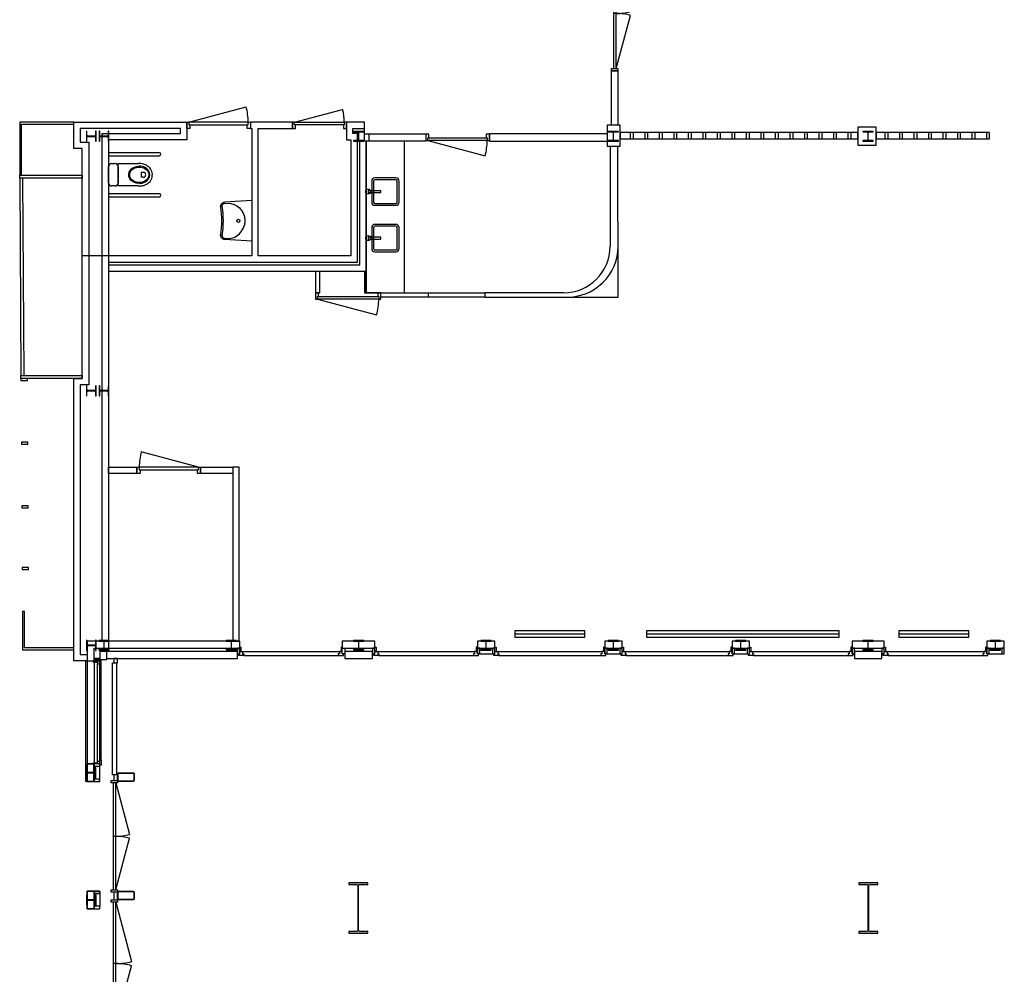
# Model space of a CAD drawing. Header units: millimetres. Extents: x 7256 to 213640, y 21030 to 164335.
# Tile 49 of 70: x 156067 to 171531, y 107285 to 122285. Entities that reach past the tile are written whole.
import ezdxf

# ---------------------------------------------------------------- set-up
doc = ezdxf.new("R2010")
doc.units = ezdxf.units.MM
doc.header["$LTSCALE"] = 100
for name, color, linetype in [('AA28----_KONSTRUKTIE', 252, 'Continuous'), ('AL21----_BUITENWAND', 3, 'Continuous'), ('AL22----_BINNENWAND', 2, 'Continuous'), ('AL28----_KONSTRUKTIE_BETON', 3, 'Continuous'), ('AL28----_KONSTRUKTIE_STAAL', 1, 'Continuous'), ('AL31----_BUITENKOZIJNEN', 1, 'Continuous'), ('AL32----_BINNENKOZIJNEN', 1, 'Continuous'), ('AL51----_RADIATOREN', 8, 'Continuous'), ('AL73----_KEUKEN', 7, 'Continuous'), ('AL74----_SANITAIR', 7, 'Continuous')]:
    doc.layers.add(name, color=color, linetype=linetype)

# ---------------------------------------------------------------- blocks, each defined once
blk = doc.blocks.new('HEA 160')
at = {"layer": 'AA28----_KONSTRUKTIE'}
h = blk.add_hatch(color=256, dxfattribs=at)
h.dxf.hatch_style = 1
h.paths.add_polyline_path([(80, -76), (80, -67), (18, -67, -0.414214), (3, -52), (3, 52, -0.414214), (18, 67), (80, 67), (80, 76), (-80, 76), (-80, 67), (-18, 67, -0.414214), (-3, 52), (-3, -52, -0.414214), (-18, -67), (-80, -67), (-80, -76)])
at = {"layer": 'AL28----_KONSTRUKTIE_STAAL'}
blk.add_lwpolyline([(-80, 76), (-80, 67), (-18, 67, -0.414214), (-3, 52), (-3, -52, -0.414214), (-18, -67), (-80, -67), (-80, -76), (80, -76), (80, -67), (18, -67, -0.414214), (3, -52), (3, 52, -0.414214), (18, 67), (80, 67), (80, 76)], format="xyb", close=True, dxfattribs=at)
blk = doc.blocks.new('*U156')
at = {"layer": 'AL32----_BINNENKOZIJNEN'}
for points in [[(-850, -50), (-815, -50), (-815, -9), (-800, -9), (-800, 50), (-850, 50)], [(-50, 50), (-50, -9), (-35, -9), (-35, -50), (0, -50), (0, 50)], [(-815, -9), (-35, -9), (-35, -50), (-815, -50)]]:
    blk.add_lwpolyline(points, close=True, dxfattribs=at)
blk.add_lwpolyline([(-35, -50), (-788, -252)], dxfattribs=at)
blk.add_arc((-35, -50), 780, 180, 195, dxfattribs=at)
blk = doc.blocks.new('*U151')
at = {"layer": 'AL32----_BINNENKOZIJNEN'}
blk.add_lwpolyline([(-965, 50), (-67, 291)], dxfattribs=at)
for points in [[(-1000, 50), (-965, 50), (-965, 9), (-950, 9), (-950, -50), (-1000, -50)], [(-965, 9), (-35, 9), (-35, 50), (-965, 50)], [(-50, -50), (-50, 9), (-35, 9), (-35, 50), (0, 50), (0, -50)]]:
    blk.add_lwpolyline(points, close=True, dxfattribs=at)
blk.add_arc((-965, 50), 930, 0, 15, dxfattribs=at)
blk = doc.blocks.new('*U130')
at = {"layer": 'AL32----_BINNENKOZIJNEN'}
for points in [[(-1000, -50), (-965, -50), (-965, -9), (-950, -9), (-950, 50), (-1000, 50)], [(-50, 50), (-50, -9), (-35, -9), (-35, -50), (0, -50), (0, 50)], [(-965, -9), (-35, -9), (-35, -50), (-965, -50)]]:
    blk.add_lwpolyline(points, close=True, dxfattribs=at)
blk.add_lwpolyline([(-965, -50), (-67, -291)], dxfattribs=at)
blk.add_arc((-965, -50), 930, 345, 0, dxfattribs=at)
blk = doc.blocks.new('*U160')
at = {"layer": 'AL32----_BINNENKOZIJNEN'}
for points in [[(-1030, -50), (-995, -50), (-995, -9), (-980, -9), (-980, 50), (-1030, 50)], [(-50, 50), (-50, -9), (-35, -9), (-35, -50), (0, -50), (0, 50)], [(-995, -9), (-35, -9), (-35, -50), (-995, -50)]]:
    blk.add_lwpolyline(points, close=True, dxfattribs=at)
blk.add_lwpolyline([(-995, -50), (-68, -298)], dxfattribs=at)
blk.add_arc((-995, -50), 960, 345, 0, dxfattribs=at)
blk = doc.blocks.new('*U166')
at = {"layer": 'AL32----_BINNENKOZIJNEN'}
for points in [[(-1765, 21), (-929, 245)], [(-35, 21), (-870, 245)], [(-900, 21), (-900, -21)]]:
    blk.add_lwpolyline(points, dxfattribs=at)
for points in [[(-1800, 50), (-1765, 50), (-1765, -50), (-1800, -50)], [(-1765, 21), (-1765, -21), (-35, -21), (-35, 21)], [(-35, 50), (0, 50), (0, -50), (-35, -50)]]:
    blk.add_lwpolyline(points, close=True, dxfattribs=at)
for centre, start, end in [((-1765, 21), 359.9992, 15), ((-35, 21), 164.9983, 179.9992)]:
    blk.add_arc(centre, 865, start, end, dxfattribs=at)
blk = doc.blocks.new('*U199')
at = {"layer": 'AL31----_BUITENKOZIJNEN'}
for points in [[(-1750, 50), (-1715, 50), (-1715, -50), (-1750, -50)], [(-1715, 21), (-1715, -21), (-35, -21), (-35, 21)], [(-35, 50), (0, 50), (0, -50), (-35, -50)]]:
    blk.add_lwpolyline(points, close=True, dxfattribs=at)
for points in [[(-875, 21), (-875, -21)], [(-1715, -21), (-904, -238)], [(-35, -21), (-846, -238)]]:
    blk.add_lwpolyline(points, dxfattribs=at)
for centre, start, end in [((-1715, -21), 345, 0), ((-35, -21), 180, 195)]:
    blk.add_arc(centre, 840, start, end, dxfattribs=at)
blk = doc.blocks.new('*U200')
at = {"layer": 'AL31----_BUITENKOZIJNEN'}
for points in [[(-1965, 21), (-1033, 270)], [(-35, 21), (-967, 270)], [(-1000, 21), (-1000, -21)]]:
    blk.add_lwpolyline(points, dxfattribs=at)
for points in [[(-2000, 50), (-1965, 50), (-1965, -50), (-2000, -50)], [(-1965, 21), (-1965, -21), (-35, -21), (-35, 21)], [(-35, 50), (0, 50), (0, -50), (-35, -50)]]:
    blk.add_lwpolyline(points, close=True, dxfattribs=at)
for centre, start, end in [((-1965, 21), 359.9993, 15), ((-35, 21), 165, 180.0007)]:
    blk.add_arc(centre, 965, start, end, dxfattribs=at)
blk = doc.blocks.new('*U131')
at = {"layer": 'AL32----_BINNENKOZIJNEN'}
blk.add_lwpolyline([(-35, 50), (-933, 291)], dxfattribs=at)
for points in [[(-1000, 50), (-965, 50), (-965, 9), (-950, 9), (-950, -50), (-1000, -50)], [(-965, 9), (-35, 9), (-35, 50), (-965, 50)], [(-50, -50), (-50, 9), (-35, 9), (-35, 50), (0, 50), (0, -50)]]:
    blk.add_lwpolyline(points, close=True, dxfattribs=at)
blk.add_arc((-35, 50), 930, 165, 180, dxfattribs=at)
blk = doc.blocks.new('74 Wastafel Miva')
at = {"layer": 'AL74----_SANITAIR', "transparency": 33554687}
for p, q in [((0, 320), (-422, 295)), ((0, 320), (0, -320)), ((-116, 67), (-113, 56)), ((-113, 56), (-112, 45)), ((-112, 45), (-110, 33)), ((-110, 33), (-109, 22)), ((-109, 22), (-109, 11)), ((-109, 11), (-109, 0)), ((-109, 0), (-109, -11)), ((-113, -56), (-116, -67)), ((-112, -45), (-113, -56)), ((-110, -33), (-112, -45)), ((-109, -22), (-110, -33)), ((-109, -11), (-109, -22)), ((0, -320), (-422, -295))]:
    blk.add_line(p, q, dxfattribs=at)
blk.add_circle((-210, 0), 24.5, dxfattribs=at)
at = {"layer": 'AL74----_SANITAIR', "transparency": 33554687, "extrusion": (0, 0, -1)}
for centre, radius, start, end in [((418, 225), 70, 350.779, 86.659), ((419, 230), 45, 350.574, 73.274), ((378, 11), 268, 78.363, 167.969), ((418, -225), 70, 273.341, 9.221)]:
    blk.add_arc(centre, radius, start, end, dxfattribs=at)
at = {"layer": 'AL74----_SANITAIR', "transparency": 33554687}
for centre, radius, start, end in [((-1807, 0), 1337, 350.7785, 9.2215), ((-1807, 0), 1362, 350.5736, 9.4264), ((-378, -11), 268, 258.363, 347.969), ((-419, -230), 45, 170.574, 253.274)]:
    blk.add_arc(centre, radius, start, end, dxfattribs=at)
blk = doc.blocks.new('74 Armsteun_ Miva')
at = {"layer": 'AL74----_SANITAIR', "transparency": 33554687}
for p, q in [((10427, 1131), (9627, 1131)), ((9627, 1131), (9627, 1086)), ((9627, 1086), (10427, 1086))]:
    blk.add_line(p, q, dxfattribs=at)
blk.add_arc((10427, 1109), 22.5, 270, 90, dxfattribs=at)
blk = doc.blocks.new('74_Toiletpot')
at = {"layer": 'AL74----_SANITAIR', "transparency": 33554687}
for points in [[(319, -177), (0, -177), (0, 177), (319, 177)], [(400, -41), (369, -41), (369, 41), (400, 41)]]:
    blk.add_lwpolyline(points, dxfattribs=at)
for points in [[(319, -177, 0.139383), (446, -150, 0.303167), (539, 7, 0.262403), (446, 148, 0.126345), (319, 177)], [(333, -136, -0.125981), (239, -113, -0.304146), (169, 5, -0.261834), (240, 111, -0.111638), (333, 136, -0.126444)], [(333, -121, -0.127566), (246, -100, -0.304652), (184, 4, -0.261523), (247, 98, -0.110336), (333, 121, -0.110336), (420, 98, -0.261523), (483, 4, -0.304652), (421, -100, -0.126731), (333, -121, 0.126731)], [(333, -136, 0.125981), (427, -113, 0.304146), (498, 5, 0.261834), (427, 111, 0.111638), (333, 136, 0.126444)]]:
    blk.add_lwpolyline(points, format="xyb", dxfattribs=at)
blk.add_arc((394, 0), 42, 279.2709, 80.7291, dxfattribs=at)
blk = doc.blocks.new('74_Stortbak')
at = {"layer": 'AL74----_SANITAIR', "transparency": 33554687}
for p, q in [((-100, 181), (-50, 181)), ((-150, -123), (-150, 131)), ((0, 131), (0, -131)), ((-50, -173), (-100, -173))]:
    blk.add_line(p, q, dxfattribs=at)
for centre, start, end in [((-100, 131), 90, 180), ((-50, 131), 0, 90), ((-100, -123), 180, 270), ((-50, -123), 270, 0)]:
    blk.add_arc(centre, 50, start, end, dxfattribs=at)
blk = doc.blocks.new('WC 24')
at = {"layer": 'AL74----_SANITAIR'}
blk.add_blockref('74_Stortbak', (150, -8), dxfattribs=at)
at = {"layer": 'AL74----_SANITAIR', "transparency": 33554687}
blk.add_blockref('74_Toiletpot', (150, -4), dxfattribs=at)
blk = doc.blocks.new('32_kozijnstijl_50x100')
at = {"layer": 'AL32----_BINNENKOZIJNEN'}
blk.add_lwpolyline([(-25, -50), (25, -50), (25, 50), (-25, 50)], close=True, dxfattribs=at)
blk = doc.blocks.new('*U124')
at = {"layer": 'AL32----_BINNENKOZIJNEN'}
blk.add_blockref('32_kozijnstijl_50x100', (0, 0), dxfattribs=at)
blk = doc.blocks.new('*U125')
at = {"layer": 'AL32----_BINNENKOZIJNEN', "color": 0, "linetype": 'ByBlock', "lineweight": -2, "transparency": 16777216}
for p in [(0, 0), (228, 0), (456, 0), (684, 0), (912, 0), (1140, 0), (1368, 0), (1596, 0), (1824, 0), (2052, 0), (2280, 0), (2508, 0), (2736, 0), (2964, 0), (3192, 0), (3420, 0)]:
    blk.add_blockref('*U124', p, dxfattribs=at)
blk = doc.blocks.new('*U126')
at = {"layer": 'AL32----_BINNENKOZIJNEN'}
blk.add_blockref('32_kozijnstijl_50x100', (0, 0), dxfattribs=at)
blk = doc.blocks.new('*U127')
at = {"layer": 'AL32----_BINNENKOZIJNEN', "color": 0, "linetype": 'ByBlock', "lineweight": -2, "transparency": 16777216}
for p in [(0, 0), (228, 0), (456, 0), (684, 0), (912, 0), (1140, 0), (1368, 0), (1596, 0)]:
    blk.add_blockref('*U126', p, dxfattribs=at)

msp = doc.modelspace()

# ---------------------------------------------------------------- hatches: boundary and pattern name
at = {"layer": 'AA28----_KONSTRUKTIE'}
h = msp.add_hatch(color=256, dxfattribs=at)
h.dxf.hatch_style = 1
edge = h.paths.add_edge_path(flags=16)
edge.add_arc((157620, 110328), 7, 180, 270, ccw=False)
edge.add_line((157613, 110328), (157613, 110438))
edge.add_arc((157621, 110438), 7.18, 90.9871, 179.0129, ccw=False)
edge.add_line((157620, 110445), (157850, 110445))
edge.add_arc((157850, 110438), 7.18, 0.9855, 89.0146, ccw=False)
edge.add_line((157857, 110438), (157857, 110328))
edge.add_arc((157850, 110328), 7.18, 270.9856, 359.0144, ccw=False)
edge.add_line((157850, 110321), (157620, 110321))
edge = h.paths.add_edge_path()
edge.add_arc((157620, 110328), 15, 180, 270, ccw=False)
edge.add_line((157605, 110328), (157605, 110438))
edge.add_arc((157621, 110438), 15.2, 90.6789, 179.3211, ccw=False)
edge.add_line((157620, 110453), (157850, 110453))
edge.add_arc((157850, 110438), 15.2, 0.6778, 89.3223, ccw=False)
edge.add_line((157865, 110438), (157865, 110328))
edge.add_arc((157850, 110328), 15.2, 270.6778, 359.3222, ccw=False)
edge.add_line((157850, 110313), (157620, 110313))
h = msp.add_hatch(color=256, dxfattribs=at)
h.dxf.hatch_style = 1
edge = h.paths.add_edge_path(flags=16)
edge.add_arc((157620, 110328), 7, 180, 270, ccw=False)
edge.add_line((157613, 110328), (157613, 110438))
edge.add_arc((157621, 110438), 7.18, 90.9871, 179.0129, ccw=False)
edge.add_line((157620, 110445), (157850, 110445))
edge.add_arc((157850, 110438), 7.18, 0.9855, 89.0146, ccw=False)
edge.add_line((157857, 110438), (157857, 110328))
edge.add_arc((157850, 110328), 7.18, 270.9856, 359.0144, ccw=False)
edge.add_line((157850, 110321), (157620, 110321))
edge = h.paths.add_edge_path()
edge.add_arc((157620, 110328), 15, 180, 270, ccw=False)
edge.add_line((157605, 110328), (157605, 110438))
edge.add_arc((157621, 110438), 15.2, 90.6789, 179.3211, ccw=False)
edge.add_line((157620, 110453), (157850, 110453))
edge.add_arc((157850, 110438), 15.2, 0.6778, 89.3223, ccw=False)
edge.add_line((157865, 110438), (157865, 110328))
edge.add_arc((157850, 110328), 15.2, 270.6778, 359.3222, ccw=False)
edge.add_line((157850, 110313), (157620, 110313))
h = msp.add_hatch(color=256, dxfattribs=at)
h.dxf.hatch_style = 1
h.paths.add_polyline_path([(161354, 107958), (161234, 107958), (161234, 107933), (161534, 107933), (161534, 107958), (161414, 107958, -0.414214), (161390, 107982), (161390, 108674, -0.414214), (161414, 108698), (161534, 108698), (161534, 108723), (161234, 108723), (161234, 108698), (161354, 108698, -0.444607), (161377, 108674), (161377, 107982, -0.444607)])
h = msp.add_hatch(color=256, dxfattribs=at)
h.dxf.hatch_style = 1
h.paths.add_polyline_path([(161354, 107958), (161234, 107958), (161234, 107933), (161534, 107933), (161534, 107958), (161414, 107958, -0.414214), (161390, 107982), (161390, 108674, -0.414214), (161414, 108698), (161534, 108698), (161534, 108723), (161234, 108723), (161234, 108698), (161354, 108698, -0.444607), (161377, 108674), (161377, 107982, -0.444607)])
h = msp.add_hatch(color=256, dxfattribs=at)
h.dxf.hatch_style = 1
h.paths.add_polyline_path([(169390, 107982), (169390, 108677, 0.401806), (169367, 108698), (169247, 108698), (169247, 108723), (169547, 108723), (169547, 108698), (169427, 108698, 0.414214), (169403, 108674), (169403, 107982, 0.414214), (169427, 107958), (169547, 107958), (169547, 107933), (169247, 107933), (169247, 107958), (169369, 107958, 0.426731)])
h = msp.add_hatch(color=256, dxfattribs=at)
h.dxf.hatch_style = 1
h.paths.add_polyline_path([(169390, 107982), (169390, 108677, 0.401806), (169367, 108698), (169247, 108698), (169247, 108723), (169547, 108723), (169547, 108698), (169427, 108698, 0.414214), (169403, 108674), (169403, 107982, 0.414214), (169427, 107958), (169547, 107958), (169547, 107933), (169247, 107933), (169247, 107958), (169369, 107958, 0.426731)])
h = msp.add_hatch(color=256, dxfattribs=at)
h.dxf.hatch_style = 1
edge = h.paths.add_edge_path(flags=16)
edge.add_arc((157620, 108468), 7, 180, 270, ccw=False)
edge.add_line((157613, 108468), (157613, 108578))
edge.add_arc((157621, 108578), 7.18, 90.9871, 179.0129, ccw=False)
edge.add_line((157620, 108585), (157850, 108585))
edge.add_arc((157850, 108578), 7.18, 0.9855, 89.0146, ccw=False)
edge.add_line((157857, 108578), (157857, 108468))
edge.add_arc((157850, 108468), 7.18, 270.9856, 359.0144, ccw=False)
edge.add_line((157850, 108461), (157620, 108461))
edge = h.paths.add_edge_path()
edge.add_arc((157620, 108468), 15, 180, 270, ccw=False)
edge.add_line((157605, 108468), (157605, 108578))
edge.add_arc((157621, 108578), 15.2, 90.6789, 179.3211, ccw=False)
edge.add_line((157620, 108593), (157850, 108593))
edge.add_arc((157850, 108578), 15.2, 0.6778, 89.3223, ccw=False)
edge.add_line((157865, 108578), (157865, 108468))
edge.add_arc((157850, 108468), 15.2, 270.6778, 359.3222, ccw=False)
edge.add_line((157850, 108453), (157620, 108453))
h = msp.add_hatch(color=256, dxfattribs=at)
h.dxf.hatch_style = 1
edge = h.paths.add_edge_path(flags=16)
edge.add_arc((157620, 108468), 7, 180, 270, ccw=False)
edge.add_line((157613, 108468), (157613, 108578))
edge.add_arc((157621, 108578), 7.18, 90.9871, 179.0129, ccw=False)
edge.add_line((157620, 108585), (157850, 108585))
edge.add_arc((157850, 108578), 7.18, 0.9855, 89.0146, ccw=False)
edge.add_line((157857, 108578), (157857, 108468))
edge.add_arc((157850, 108468), 7.18, 270.9856, 359.0144, ccw=False)
edge.add_line((157850, 108461), (157620, 108461))
edge = h.paths.add_edge_path()
edge.add_arc((157620, 108468), 15, 180, 270, ccw=False)
edge.add_line((157605, 108468), (157605, 108578))
edge.add_arc((157621, 108578), 15.2, 90.6789, 179.3211, ccw=False)
edge.add_line((157620, 108593), (157850, 108593))
edge.add_arc((157850, 108578), 15.2, 0.6778, 89.3223, ccw=False)
edge.add_line((157865, 108578), (157865, 108468))
edge.add_arc((157850, 108468), 15.2, 270.6778, 359.3222, ccw=False)
edge.add_line((157850, 108453), (157620, 108453))

# ---------------------------------------------------------------- linework, layer by layer
at = {"layer": 'AL21----_BUITENWAND'}
for p, q in [((157325, 112359), (157325, 112229)), ((157435, 112359), (157325, 112359)), ((157325, 112359), (157325, 112229)), ((157435, 112359), (157325, 112359)), ((157435, 112229), (157435, 112359)), ((157435, 112229), (157435, 112359)), ((157325, 112229), (157435, 112229)), ((157325, 112229), (157435, 112229))]:
    msp.add_line(p, q, dxfattribs=at)
msp.add_lwpolyline([(157461, 112519), (157125, 112519), (157125, 112211), (157235, 112211), (157235, 112409), (157461, 112409)], dxfattribs=at)
msp.add_lwpolyline([(157461, 112519), (157125, 112519), (157125, 112211), (157235, 112211), (157235, 112409), (157461, 112409)], dxfattribs=at)
for points in [[(157125, 112519), (157125, 112211), (157235, 112211), (157235, 112409), (159524, 112409), (159524, 112519)], [(157125, 112519), (157125, 112211), (157235, 112211), (157235, 112409), (159524, 112409), (159524, 112519)], [(161133, 112519), (161133, 112409), (161646, 112409), (161646, 112519)], [(161133, 112519), (161133, 112409), (161646, 112409), (161646, 112519)], [(163255, 112519), (163255, 112409), (163531, 112409), (163531, 112519)], [(163255, 112519), (163255, 112409), (163531, 112409), (163531, 112519)], [(165255, 112519), (165255, 112409), (165531, 112409), (165531, 112519)], [(165255, 112519), (165255, 112409), (165531, 112409), (165531, 112519)], [(167255, 112519), (167255, 112409), (167531, 112409), (167531, 112519)], [(167255, 112519), (167255, 112409), (167531, 112409), (167531, 112519)], [(169140, 112519), (169140, 112409), (169646, 112409), (169646, 112519)], [(169140, 112519), (169140, 112409), (169646, 112409), (169646, 112519)], [(171255, 112519), (171255, 112409), (171531, 112409), (171531, 112519)], [(171255, 112519), (171255, 112409), (171531, 112409), (171531, 112519)], [(157325, 112359), (157325, 112229), (157435, 112229), (157435, 112249), (159486, 112249), (159486, 112359)], [(157325, 112359), (157325, 112229), (157435, 112229), (157435, 112249), (159486, 112249), (159486, 112359)], [(161175, 112359), (161175, 112249), (161608, 112249), (161608, 112359)], [(161175, 112359), (161175, 112249), (161608, 112249), (161608, 112359)], [(169178, 112359), (169178, 112249), (169608, 112249), (169608, 112359)], [(169178, 112359), (169178, 112249), (169608, 112249), (169608, 112359)], [(157325, 110315), (157325, 112229), (157235, 112229), (157235, 110315)], [(157122, 110591), (157122, 110315), (157232, 110315), (157232, 110591)], [(157125, 108592), (157125, 108316), (157235, 108316), (157235, 108592)]]:
    msp.add_lwpolyline(points, close=True, dxfattribs=at)
at = {"layer": 'AL22----_BINNENWAND'}
for p, q in [((156917, 120674), (156067, 120674)), ((156067, 120674), (156067, 119844)), ((156097, 119844), (156097, 120644)), ((156097, 120644), (156917, 120644)), ((161484, 120674), (161200, 120674)), ((161200, 120674), (161200, 120399)), ((161484, 120492), (161484, 120674)), ((161200, 120399), (161270, 120399)), ((161270, 120399), (161270, 118574)), ((165340, 120296), (165340, 118724)), ((165467, 117927), (165463, 120296)), ((159711, 118574), (157050, 118574)), ((161270, 118574), (159811, 118574)), ((164610, 117994), (163371, 117994)), ((163371, 117994), (163371, 117924)), ((163371, 117924), (165467, 117927))]:
    msp.add_line(p, q, dxfattribs=at)
for points in [[(165363, 120626), (165363, 121482), (165463, 121482), (165463, 120626)], [(165363, 120626), (165363, 121482), (165463, 121482), (165463, 120626)], [(157125, 112211), (156917, 112211), (156917, 116646), (157050, 116646), (157050, 120262), (156917, 120262), (156917, 120674), (158690, 120674), (158690, 120399), (157461, 120399), (157461, 112409)], [(161484, 120492), (161484, 120674), (161200, 120674), (161200, 120399), (161270, 120399), (161270, 118574), (159811, 118574), (159811, 120574), (160350, 120574), (160350, 120674), (159690, 120674), (159690, 120574), (159711, 120574), (159711, 118574), (157461, 118574)], [(157361, 112519), (157361, 120499), (158590, 120499), (158590, 120574), (157017, 120574), (157017, 120362), (157150, 120362), (157150, 116546), (157017, 116546), (157017, 112311), (157125, 112310)], [(157461, 118474), (161370, 118474), (161370, 120499), (161300, 120499), (161300, 120574), (161484, 120574)], [(157461, 118474), (161370, 118474), (161370, 120499), (161300, 120499), (161300, 120574), (161484, 120574)], [(161551, 120492), (161551, 120378)], [(161551, 120492), (161551, 120378)], [(165293, 120492), (163444, 120492), (163444, 120378), (165293, 120378)], [(165293, 120492), (163444, 120492), (163444, 120378), (165293, 120378)], [(157461, 118334), (161510, 118334), (161510, 120378)], [(157461, 118434), (161410, 118434), (161410, 120378)], [(157461, 118334), (161510, 118334), (161510, 120378)], [(157461, 118434), (161410, 118434), (161410, 120378)], [(157125, 112211), (156917, 112211), (156917, 116646), (157050, 116646), (157050, 118574)], [(157150, 118574), (157150, 116546), (157017, 116546), (157017, 112311), (157125, 112310)], [(157361, 112519), (157361, 118574)], [(157461, 118574), (157461, 112519)], [(160711, 118334), (160711, 117994), (160781, 117994), (160781, 118334)], [(161480, 118334), (161480, 117994), (161510, 117994), (161510, 118334)], [(162481, 117994), (162481, 117924)]]:
    msp.add_lwpolyline(points, dxfattribs=at)
for points in [[(165293, 120626), (165293, 120296), (165498, 120296), (165498, 120626)], [(165293, 120626), (165293, 120296), (165498, 120296), (165498, 120626)], [(161484, 120492), (162444, 120492), (162444, 120378), (161484, 120378)], [(161484, 120492), (162444, 120492), (162444, 120378), (161484, 120378)], [(169230, 120594), (169230, 120314), (169519, 120314), (169519, 120594)], [(156097, 119844), (157050, 119844), (157050, 119794), (156067, 119794), (156067, 119844)], [(156117, 119794), (156067, 119794), (156087, 116696), (156137, 116696)], [(161741, 117994), (163371, 117994), (163371, 117924), (161741, 117924)], [(156097, 116696), (157050, 116696), (157050, 116646), (156087, 116646), (156087, 116696)], [(156187, 116616), (156187, 116646), (156087, 116646), (156087, 116616)], [(156194, 115616), (156194, 115646), (156094, 115646), (156094, 115616)], [(157909, 115254), (157909, 115154), (157461, 115154), (157461, 115254)], [(159416, 115254), (159416, 115154), (158909, 115154), (158909, 115254)], [(159516, 115254), (159416, 115254), (159416, 112519), (159516, 112519)], [(156201, 114616), (156201, 114646), (156101, 114646), (156101, 114616)], [(156207, 113646), (156207, 113676), (156107, 113676), (156107, 113646)], [(156112, 112986), (156112, 112386), (156917, 112386), (156917, 112416), (156142, 112416), (156142, 112986)], [(157125, 110315), (157105, 110315), (157105, 112211), (157125, 112211)], [(157122, 110591), (157232, 110591), (157232, 110315), (157122, 110315)], [(157125, 108592), (157235, 108592), (157235, 108316), (157125, 108316)]]:
    msp.add_lwpolyline(points, close=True, dxfattribs=at)
for centre, radius, start, end in [((164610, 118724), 730, 270, 0), ((164663, 118728), 803, 268.209, 359.6849)]:
    msp.add_arc(centre, radius, start, end, dxfattribs=at)
at = {"layer": 'AL28----_KONSTRUKTIE_STAAL'}
for points in [[(157620, 110313, -0.414214), (157605, 110328), (157605, 110438, -0.40729), (157620, 110453), (157850, 110453, -0.407301), (157865, 110438), (157865, 110328, -0.4073), (157850, 110313)], [(157620, 110321, -0.414214), (157613, 110328), (157613, 110438, -0.404157), (157620, 110445), (157850, 110445, -0.404174), (157857, 110438), (157857, 110328, -0.404173), (157850, 110321)], [(161534, 107933), (161534, 107958), (161414, 107958, -0.414214), (161390, 107982), (161390, 108674, -0.414214), (161414, 108698), (161534, 108698), (161534, 108723), (161234, 108723), (161234, 108698), (161354, 108698, -0.444607), (161377, 108674), (161377, 107982, -0.444607), (161354, 107958), (161234, 107958), (161234, 107933)], [(169547, 107933), (169547, 107958), (169427, 107958, -0.414214), (169403, 107982), (169403, 108674, -0.414214), (169427, 108698), (169547, 108698), (169547, 108723), (169247, 108723), (169247, 108698), (169367, 108698, -0.444607), (169390, 108674), (169390, 107982, -0.444607), (169367, 107958), (169247, 107958), (169247, 107933)], [(157620, 108453, -0.414214), (157605, 108468), (157605, 108578, -0.40729), (157620, 108593), (157850, 108593, -0.407301), (157865, 108578), (157865, 108468, -0.4073), (157850, 108453)], [(157620, 108461, -0.414214), (157613, 108468), (157613, 108578, -0.404157), (157620, 108585), (157850, 108585, -0.404174), (157857, 108578), (157857, 108468, -0.404173), (157850, 108461)]]:
    msp.add_lwpolyline(points, format="xyb", close=True, dxfattribs=at)
at = {"layer": 'AL31----_BUITENKOZIJNEN'}
for points in [[(159486, 112409), (159486, 112319), (159524, 112319), (159524, 112409)], [(159524, 112356), (159568, 112356), (159568, 112319), (159586, 112319), (159586, 112296), (159506, 112296), (159506, 112319), (159524, 112319)], [(159524, 112356), (159568, 112356), (159568, 112319), (159586, 112319), (159586, 112296), (159506, 112296), (159506, 112319), (159524, 112319)], [(159524, 112424), (159542, 112424), (159542, 112356), (159524, 112356)], [(159524, 112424), (159542, 112424), (159542, 112356), (159524, 112356)], [(161089, 112356), (161089, 112319), (161071, 112319), (161071, 112296), (161151, 112296), (161151, 112319), (161133, 112319), (161133, 112356)], [(161089, 112356), (161089, 112319), (161071, 112319), (161071, 112296), (161151, 112296), (161151, 112319), (161133, 112319), (161133, 112356)], [(161133, 112424), (161115, 112424), (161115, 112356), (161133, 112356)], [(161133, 112424), (161115, 112424), (161115, 112356), (161133, 112356)], [(161133, 112409), (161175, 112409), (161175, 112319), (161133, 112319)], [(161133, 112409), (161175, 112409), (161175, 112319), (161133, 112319)], [(161608, 112409), (161608, 112319), (161646, 112319), (161646, 112409)], [(161608, 112409), (161608, 112319), (161646, 112319), (161646, 112409)], [(161646, 112356), (161690, 112356), (161690, 112319), (161708, 112319), (161708, 112296), (161628, 112296), (161628, 112319), (161646, 112319)], [(161646, 112356), (161690, 112356), (161690, 112319), (161708, 112319), (161708, 112296), (161628, 112296), (161628, 112319), (161646, 112319)], [(161646, 112424), (161664, 112424), (161664, 112356), (161646, 112356)], [(161646, 112424), (161664, 112424), (161664, 112356), (161646, 112356)], [(163211, 112356), (163211, 112319), (163193, 112319), (163193, 112296), (163273, 112296), (163273, 112319), (163255, 112319), (163255, 112356)], [(163211, 112356), (163211, 112319), (163193, 112319), (163193, 112296), (163273, 112296), (163273, 112319), (163255, 112319), (163255, 112356)], [(163255, 112424), (163237, 112424), (163237, 112356), (163255, 112356)], [(163255, 112424), (163237, 112424), (163237, 112356), (163255, 112356)], [(163255, 112409), (163255, 112319), (163293, 112319), (163293, 112409)], [(163255, 112409), (163255, 112319), (163293, 112319), (163293, 112409)], [(163493, 112409), (163493, 112319), (163531, 112319), (163531, 112409)], [(163493, 112409), (163493, 112319), (163531, 112319), (163531, 112409)], [(163531, 112356), (163575, 112356), (163575, 112319), (163593, 112319), (163593, 112296), (163513, 112296), (163513, 112319), (163531, 112319)], [(163531, 112356), (163575, 112356), (163575, 112319), (163593, 112319), (163593, 112296), (163513, 112296), (163513, 112319), (163531, 112319)], [(163531, 112424), (163549, 112424), (163549, 112356), (163531, 112356)], [(163531, 112424), (163549, 112424), (163549, 112356), (163531, 112356)], [(165211, 112356), (165211, 112319), (165193, 112319), (165193, 112296), (165273, 112296), (165273, 112319), (165255, 112319), (165255, 112356)], [(165211, 112356), (165211, 112319), (165193, 112319), (165193, 112296), (165273, 112296), (165273, 112319), (165255, 112319), (165255, 112356)], [(165255, 112424), (165237, 112424), (165237, 112356), (165255, 112356)], [(165255, 112424), (165237, 112424), (165237, 112356), (165255, 112356)], [(165255, 112409), (165255, 112319), (165293, 112319), (165293, 112409)], [(165255, 112409), (165255, 112319), (165293, 112319), (165293, 112409)], [(165493, 112409), (165493, 112319), (165531, 112319), (165531, 112409)], [(165493, 112409), (165493, 112319), (165531, 112319), (165531, 112409)], [(165531, 112356), (165575, 112356), (165575, 112319), (165593, 112319), (165593, 112296), (165513, 112296), (165513, 112319), (165531, 112319)], [(165531, 112356), (165575, 112356), (165575, 112319), (165593, 112319), (165593, 112296), (165513, 112296), (165513, 112319), (165531, 112319)], [(165531, 112424), (165549, 112424), (165549, 112356), (165531, 112356)], [(165531, 112424), (165549, 112424), (165549, 112356), (165531, 112356)], [(167211, 112356), (167211, 112319), (167193, 112319), (167193, 112296), (167273, 112296), (167273, 112319), (167255, 112319), (167255, 112356)], [(167211, 112356), (167211, 112319), (167193, 112319), (167193, 112296), (167273, 112296), (167273, 112319), (167255, 112319), (167255, 112356)], [(167255, 112424), (167237, 112424), (167237, 112356), (167255, 112356)], [(167255, 112424), (167237, 112424), (167237, 112356), (167255, 112356)], [(167255, 112409), (167255, 112319), (167293, 112319), (167293, 112409)], [(167255, 112409), (167255, 112319), (167293, 112319), (167293, 112409)], [(167493, 112409), (167493, 112319), (167531, 112319), (167531, 112409)], [(167493, 112409), (167493, 112319), (167531, 112319), (167531, 112409)], [(167531, 112356), (167575, 112356), (167575, 112319), (167593, 112319), (167593, 112296), (167513, 112296), (167513, 112319), (167531, 112319)], [(167531, 112356), (167575, 112356), (167575, 112319), (167593, 112319), (167593, 112296), (167513, 112296), (167513, 112319), (167531, 112319)], [(167531, 112424), (167549, 112424), (167549, 112356), (167531, 112356)], [(167531, 112424), (167549, 112424), (167549, 112356), (167531, 112356)], [(169096, 112356), (169096, 112319), (169078, 112319), (169078, 112296), (169158, 112296), (169158, 112319), (169140, 112319), (169140, 112356)], [(169096, 112356), (169096, 112319), (169078, 112319), (169078, 112296), (169158, 112296), (169158, 112319), (169140, 112319), (169140, 112356)], [(169140, 112424), (169122, 112424), (169122, 112356), (169140, 112356)], [(169140, 112424), (169122, 112424), (169122, 112356), (169140, 112356)], [(169140, 112409), (169140, 112319), (169178, 112319), (169178, 112409)], [(169140, 112409), (169140, 112319), (169178, 112319), (169178, 112409)], [(169608, 112409), (169608, 112319), (169646, 112319), (169646, 112409)], [(169608, 112409), (169608, 112319), (169646, 112319), (169646, 112409)], [(169646, 112356), (169690, 112356), (169690, 112319), (169708, 112319), (169708, 112296), (169628, 112296), (169628, 112319), (169646, 112319)], [(169646, 112356), (169690, 112356), (169690, 112319), (169708, 112319), (169708, 112296), (169628, 112296), (169628, 112319), (169646, 112319)], [(169646, 112424), (169664, 112424), (169664, 112356), (169646, 112356)], [(169646, 112424), (169664, 112424), (169664, 112356), (169646, 112356)], [(171211, 112356), (171211, 112319), (171193, 112319), (171193, 112296), (171273, 112296), (171273, 112319), (171255, 112319), (171255, 112356)], [(171211, 112356), (171211, 112319), (171193, 112319), (171193, 112296), (171273, 112296), (171273, 112319), (171255, 112319), (171255, 112356)], [(171255, 112424), (171237, 112424), (171237, 112356), (171255, 112356)], [(171255, 112424), (171237, 112424), (171237, 112356), (171255, 112356)], [(171255, 112409), (171255, 112319), (171293, 112319), (171293, 112409)], [(171255, 112409), (171255, 112319), (171293, 112319), (171293, 112409)], [(171493, 112409), (171493, 112319), (171531, 112319), (171531, 112409)], [(171493, 112409), (171493, 112319), (171531, 112319), (171531, 112409)], [(157220, 112210), (157220, 112192), (157288, 112192), (157288, 112210)], [(157235, 112210), (157325, 112210), (157325, 112248), (157235, 112248)], [(157288, 112166), (157325, 112166), (157325, 112148), (157348, 112148), (157348, 112228), (157325, 112228), (157325, 112210), (157288, 112210)], [(157523, 112178), (157585, 112178), (157585, 110418), (157523, 110418)], [(157605, 112248), (157543, 112248), (157543, 112178), (157605, 112178)], [(157220, 110591), (157220, 110609), (157288, 110609), (157288, 110591)], [(157235, 110553), (157325, 110553), (157325, 110591), (157235, 110591)], [(157288, 110591), (157288, 110635), (157325, 110635), (157325, 110653), (157348, 110653), (157348, 110573), (157325, 110573), (157325, 110591)], [(157232, 110315), (157322, 110315), (157322, 110353), (157232, 110353)], [(157605, 110418), (157543, 110418), (157543, 110328), (157605, 110328)], [(157235, 108592), (157325, 108592), (157325, 108554), (157235, 108554)], [(157235, 108554), (157325, 108554), (157325, 108592), (157235, 108592)], [(157605, 108578), (157543, 108578), (157543, 108453), (157605, 108453)], [(157235, 108316), (157325, 108316), (157325, 108354), (157235, 108354)], [(157235, 108316), (157325, 108316), (157325, 108354), (157235, 108354)]]:
    msp.add_lwpolyline(points, close=True, dxfattribs=at)
for points in [[(159568, 112356), (161089, 112356)], [(159568, 112356), (161089, 112356)], [(159586, 112296), (161071, 112296)], [(159586, 112296), (161071, 112296)], [(161690, 112356), (163211, 112356)], [(161690, 112356), (163211, 112356)], [(161708, 112296), (163193, 112296)], [(161708, 112296), (163193, 112296)], [(163293, 112319), (163493, 112319)], [(163293, 112319), (163493, 112319)], [(163575, 112356), (165211, 112356)], [(163575, 112356), (165211, 112356)], [(163593, 112296), (165193, 112296)], [(163593, 112296), (165193, 112296)], [(165293, 112319), (165493, 112319)], [(165293, 112319), (165493, 112319)], [(165575, 112356), (167211, 112356)], [(165575, 112356), (167211, 112356)], [(165593, 112296), (167193, 112296)], [(165593, 112296), (167193, 112296)], [(167293, 112319), (167493, 112319)], [(167293, 112319), (167493, 112319)], [(167575, 112356), (169096, 112356)], [(167575, 112356), (169096, 112356)], [(167593, 112296), (169078, 112296)], [(167593, 112296), (169078, 112296)], [(169690, 112356), (171211, 112356)], [(169690, 112356), (171211, 112356)], [(169708, 112296), (171193, 112296)], [(169708, 112296), (171193, 112296)], [(171293, 112319), (171493, 112319)], [(171293, 112319), (171493, 112319)], [(157288, 110635), (157288, 112166)], [(157348, 110653), (157348, 112148)], [(157322, 110553), (157322, 110353)], [(157325, 108554), (157325, 108354)], [(157325, 108554), (157325, 108354)]]:
    msp.add_lwpolyline(points, dxfattribs=at)
at = {"layer": 'AL32----_BINNENKOZIJNEN'}
for points in [[(165498, 120411), (169230, 120411), (169230, 120511), (165498, 120511)], [(169519, 120411), (171301, 120411), (171301, 120511), (169519, 120511)]]:
    msp.add_lwpolyline(points, close=True, dxfattribs=at)
msp.add_lwpolyline([(161741, 117994), (161510, 117994)], dxfattribs=at)
at = {"layer": 'AL51----_RADIATOREN'}
for points in [[(163843, 112680), (163843, 112580), (164943, 112580), (164943, 112680)], [(165910, 112680), (165910, 112580), (168940, 112580), (168940, 112680)], [(169875, 112680), (169875, 112580), (170975, 112580), (170975, 112680)]]:
    msp.add_lwpolyline(points, close=True, dxfattribs=at)
for points in [[(164943, 112630), (163843, 112630)], [(168940, 112630), (165910, 112630)], [(170975, 112630), (169875, 112630)]]:
    msp.add_lwpolyline(points, dxfattribs=at)
at = {"layer": 'AL73----_KEUKEN'}
msp.add_lwpolyline([(162110, 120378), (161510, 120378), (161510, 117994), (162110, 117994)], close=True, dxfattribs=at)
for points in [[(161595, 119748), (161595, 119418, 0.414214), (161645, 119368), (161975, 119368, 0.414214), (162025, 119418), (162025, 119748, 0.414214), (161975, 119798), (161645, 119798, 0.414214)], [(161625, 119748), (161625, 119418, 0.414214), (161645, 119398), (161975, 119398, 0.414214), (161995, 119418), (161995, 119748, 0.414214), (161975, 119768), (161645, 119768, 0.414214)], [(161595, 119018), (161595, 118688, 0.414214), (161645, 118638), (161975, 118638, 0.414214), (162025, 118688), (162025, 119018, 0.414214), (161975, 119068), (161645, 119068, 0.414214)], [(161625, 119018), (161625, 118688, 0.414214), (161645, 118668), (161975, 118668, 0.414214), (161995, 118688), (161995, 119018, 0.414214), (161975, 119038), (161645, 119038, 0.414214)]]:
    msp.add_lwpolyline(points, format="xyb", close=True, dxfattribs=at)
for points in [[(161541, 119598), (161541, 119568), (161731, 119568, 0.414214), (161741, 119578), (161741, 119588, 0.414214), (161731, 119598), (161541, 119598)], [(161541, 118868), (161541, 118838), (161731, 118838, 0.414214), (161741, 118848), (161741, 118858, 0.414214), (161731, 118868), (161541, 118868)]]:
    msp.add_lwpolyline(points, format="xyb", dxfattribs=at)
for centre in [(161541, 119583), (161541, 118853)]:
    msp.add_circle(centre, 40, dxfattribs=at)

# ---------------------------------------------------------------- block references
at = {"layer": 'AL28----_KONSTRUKTIE_BETON', "rotation": 90}
for p in [(157190, 120454), (157390, 120454), (157190, 116454), (157190, 116454), (157390, 116454), (157390, 116454), (157190, 112454), (157190, 112454), (157190, 112454), (157190, 112454), (157187, 110453), (157190, 108454), (157190, 108454)]:
    msp.add_blockref('HEA 160', p, dxfattribs=at)
at = {"layer": 'AL28----_KONSTRUKTIE_BETON'}
for p in [(161390, 120454), (161390, 120454), (165390, 120454), (165390, 120454), (169390, 120454), (157390, 112454), (157390, 112454), (157390, 112454), (157390, 112454), (159390, 112454), (159390, 112454), (161390, 112454), (161390, 112454), (163390, 112454), (163390, 112454), (165390, 112454), (165390, 112454), (167390, 112454), (167390, 112454), (169390, 112454), (169390, 112454), (171390, 112454), (171390, 112454)]:
    msp.add_blockref('HEA 160', p, dxfattribs=at)
at = {"layer": 'AL31----_BUITENKOZIJNEN'}
for name, p, rotation in [('*U199', (157555, 110328), 90), ('*U200', (157555, 106453), 270)]:
    msp.add_blockref(name, p, dxfattribs=dict(at, rotation=rotation))
at = {"layer": 'AL32----_BINNENKOZIJNEN'}
for name, p, rotation in [('*U166', (165413, 121482), 270), ('*U156', (160350, 120624), 180.0000000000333)]:
    msp.add_blockref(name, p, dxfattribs=dict(at, rotation=rotation))
for name, p in [('*U151', (159690, 120624)), ('*U130', (163444, 120435)), ('*U125', (165680, 120461)), ('*U127', (169680, 120461)), ('*U160', (161741, 117944)), ('*U131', (158909, 115204))]:
    msp.add_blockref(name, p, dxfattribs=at)
at = {"layer": 'AL74----_SANITAIR'}
for name, p in [('74 Armsteun_ Miva', (147834, 119062)), ('WC 24', (157461, 119853)), ('74 Armsteun_ Miva', (147834, 118417)), ('74 Wastafel Miva', (159711, 119124))]:
    msp.add_blockref(name, p, dxfattribs=at)

doc.saveas('drawing.dxf')
